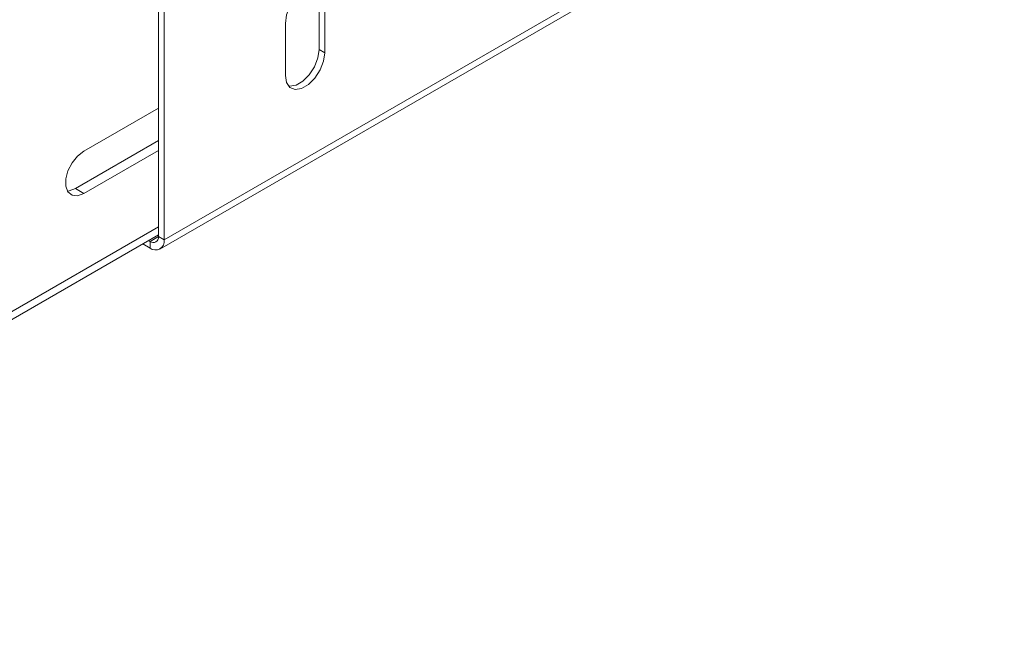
# Model space of a CAD drawing. Header units: millimetres. Extents: x -494 to 3219, y -845 to 19.
# Tile 8 of 21: x 1953 to 2076, y -807 to -728. Entities that reach past the tile are written whole.
import ezdxf

# ---------------------------------------------------------------- set-up
doc = ezdxf.new("R2010")
doc.units = ezdxf.units.MM

msp = doc.modelspace()

# ---------------------------------------------------------------- linework, layer by layer
at = {"color": 7, "linetype": 'Continuous', "lineweight": 15}
for p, q in [((1969.93, -755.64), (1969.93, -655.61)), ((1970.64, -756.04), (1970.64, -656.02)), ((1970.12, -757.19), (2075.48, -696.37)), ((1990.08, -725.63), (1990.08, -732.16)), ((1990.79, -726.04), (1990.79, -732.57)), ((1985.84, -735.43), (1985.84, -728.9)), ((1969.93, -739.51), (1960.57, -744.91)), ((1959.51, -749.61), (1969.93, -743.59)), ((1960.57, -750.22), (1969.93, -744.82)), ((1880.58, -807.01), (1969.93, -755.43)), ((1967.98, -756.55), (1968.87, -757.07)), ((1968.69, -756.14), (1968.87, -756.25))]:
    msp.add_line(p, q, dxfattribs=at)
at = {"color": 7, "linetype": 'Continuous', "lineweight": 0}
for p, q in [((2076, -695.22), (1970.64, -756.04)), ((1990.08, -732.16), (1990.79, -732.57)), ((1959.51, -749.61), (1960.57, -750.22)), ((1881.2, -805.64), (1969.93, -754.41)), ((1969.93, -755.64), (1968.87, -756.25)), ((1968.87, -757.07), (1968.87, -756.25)), ((1969.93, -755.64), (1970.64, -756.04))]:
    msp.add_line(p, q, dxfattribs=at)
at = {"color": 7, "linetype": 'Continuous', "lineweight": 15, "flags": 128}
for points in [[(1985.84, -728.9), (1985.99, -727.83), (1986.42, -726.72), (1987.08, -725.71), (1987.88, -724.9), (1988.74, -724.4), (1989.55, -724.28), (1990.21, -724.54), (1990.64, -725.15), (1990.79, -726.04)], [(1990.79, -732.57), (1990.64, -733.63), (1990.21, -734.74), (1989.55, -735.76), (1988.74, -736.57), (1987.88, -737.06), (1987.08, -737.19), (1986.42, -736.93), (1985.99, -736.32), (1985.84, -735.43)], [(1990.08, -732.16), (1989.93, -733.23), (1989.5, -734.33), (1988.84, -735.35), (1988.04, -736.16), (1987.18, -736.65), (1986.37, -736.78), (1986.25, -736.76)], [(1960.57, -744.91), (1959.78, -745.53), (1959.09, -746.39), (1958.58, -747.39), (1958.31, -748.41), (1958.31, -749.33), (1958.58, -750.04), (1959.09, -750.45), (1959.78, -750.51), (1960.57, -750.22)], [(1958.5, -749.92), (1958.72, -749.9), (1959.51, -749.61)]]:
    msp.add_lwpolyline(points, dxfattribs=at)
at = {"color": 7, "linetype": 'Continuous', "lineweight": 15}
for centre, radius, start, end in [((1969.28, -755.74), 0.655, 230.7963, 9.2148), ((1969.56, -756.22), 1.09, 230.7968, 9.2141)]:
    msp.add_arc(centre, radius, start, end, dxfattribs=at)

doc.saveas('drawing.dxf')
